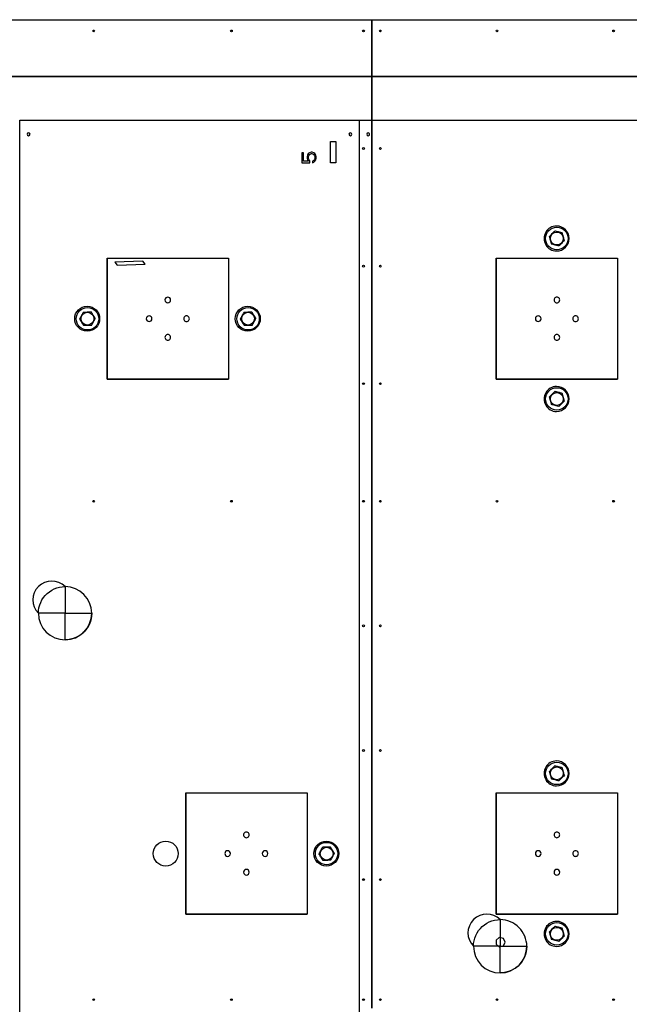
# Model space of a CAD drawing. Header units: millimetres. Extents: x 5 to 589, y 5 to 415.
# Tile 38 of 104: x 127 to 158, y 239 to 289. Entities that reach past the tile are written whole.
import ezdxf

# ---------------------------------------------------------------- set-up
doc = ezdxf.new("R2010")
doc.units = ezdxf.units.MM
doc.layers.add('COTES', color=1, linetype='Continuous')
doc.layers.add('TRAIT-FORT', color=4, linetype='Continuous', lineweight=25)
doc.styles.add('SLDTEXTSTYLE0', font='TXT', dxfattribs={"width": 0.75})
doc.dimstyles.new('SLDDIMSTYLE1', dxfattribs={"dimtxt": 3, "dimasz": 2, "dimexe": 0, "dimexo": 0.0625, "dimgap": 0.75, "dimtad": 1, "dimdec": 0, "dimlfac": 35, "dimrnd": 1e-09, "dimzin": 12, "dimdsep": 46, "dimtxsty": 'SLDTEXTSTYLE0', "dimsah": 1, "dimcen": 0.09, "dimadec": 0, "dimazin": 3, "dimtfac": 1, "dimtdec": 0, "dimtofl": 0, "dimtmove": 0, "dimatfit": 3, "dimfxl": 1, "dimfrac": 2, "dimtolj": 1, "dimtzin": 12, "dimarcsym": 0})

# ---------------------------------------------------------------- blocks, each defined once
blk = doc.blocks.new('_D_4')
at = {"layer": 'COTES', "color": 1, "transparency": 16777216}
for p, q in [((75.121, 284.485), (75.121, 316.792)), ((262.962, 287.065), (262.962, 316.792)), ((75.121, 315.792), (262.962, 315.792))]:
    blk.add_line(p, q, dxfattribs=at)
for points in [[(75.121, 315.792), (77.121, 315.292), (77.121, 316.292)], [(262.962, 315.792), (260.962, 316.292), (260.962, 315.292)]]:
    blk.add_solid(points, dxfattribs=at)
at = {"layer": 'COTES', "color": 1, "transparency": 16777216, "char_height": 3, "attachment_point": 1, "style": 'SLDTEXTSTYLE0'}
for s, insert in [('6574', (161.083, 319.659)), ('ITRI', (171.075, 319.659))]:
    blk.add_mtext(s, dxfattribs=dict(at, insert=insert))

msp = doc.modelspace()

# ---------------------------------------------------------------- linework, layer by layer
at = {"color": 7, "linetype": 'Continuous'}
for p, q in [((75.12017, 286.06534), (242.44747, 286.06534)), ((242.44747, 286.06534), (75.12017, 286.06534)), ((127.25699, 274.53535), (127.25699, 283.84668)), ((127.25699, 283.84668), (144.49214, 283.84668)), ((144.49214, 283.84668), (144.49214, 274.52665)), ((144.51753, 274.52665), (144.51753, 283.84668)), ((144.51753, 283.84668), (161.11335, 283.84668)), ((143.04076, 281.66961), (143.04076, 282.75815)), ((143.04076, 282.75815), (143.31289, 282.75815)), ((143.31289, 282.75815), (143.31289, 281.66961)), ((141.66657, 282.18364), (141.58938, 282.18364)), ((141.58938, 282.18364), (141.58938, 281.66961)), ((141.66657, 281.7452), (141.66657, 282.18364)), ((141.8673, 282.06269), (141.85185, 281.9871)), ((141.91361, 282.13829), (141.8673, 282.06269)), ((141.97537, 282.18364), (141.91361, 282.13829)), ((141.92906, 281.9871), (141.94449, 282.04757)), ((141.94449, 282.04757), (141.97537, 282.09293)), ((142.05258, 282.21388), (141.97537, 282.18364)), ((141.97537, 282.09293), (142.0217, 282.12317)), ((142.0217, 282.12317), (142.06801, 282.13829)), ((142.11434, 282.21388), (142.05258, 282.21388)), ((142.06801, 282.13829), (142.09891, 282.13829)), ((142.09891, 282.13829), (142.14522, 282.12317)), ((142.19155, 282.18364), (142.11434, 282.21388)), ((142.14522, 282.12317), (142.19155, 282.09293)), ((142.25331, 282.13829), (142.19155, 282.18364)), ((142.19155, 282.09293), (142.22243, 282.04757)), ((142.22243, 282.04757), (142.23786, 281.9871)), ((142.29962, 282.06269), (142.25331, 282.13829)), ((142.31507, 281.9871), (142.29962, 282.06269)), ((141.58938, 281.66961), (141.99082, 281.66961)), ((141.91361, 281.7452), (141.66657, 281.7452)), ((141.85185, 281.9871), (141.85185, 281.89639)), ((141.85185, 281.89639), (141.8673, 281.8208)), ((141.8673, 281.8208), (141.91361, 281.7452)), ((141.92906, 281.89639), (141.92906, 281.9871)), ((141.94449, 281.83592), (141.92906, 281.89639)), ((141.99082, 281.77544), (141.94449, 281.83592)), ((141.99082, 281.66961), (141.99082, 281.77544)), ((142.19155, 281.79056), (142.12979, 281.76032)), ((142.12979, 281.76032), (142.12979, 281.66961)), ((142.12979, 281.66961), (142.19155, 281.69985)), ((142.22243, 281.83592), (142.19155, 281.79056)), ((142.19155, 281.69985), (142.25331, 281.7452)), ((142.23786, 281.89639), (142.22243, 281.83592)), ((142.23786, 281.9871), (142.23786, 281.89639)), ((142.25331, 281.7452), (142.29962, 281.8208)), ((142.29962, 281.8208), (142.31507, 281.89639)), ((142.31507, 281.89639), (142.31507, 281.9871)), ((143.31289, 281.66961), (143.04076, 281.66961)), ((131.68834, 276.82364), (137.85671, 276.82368)), ((131.68838, 270.65527), (131.68834, 276.82364)), ((133.50955, 276.6634), (132.08696, 276.62229)), ((132.08696, 276.62229), (132.19374, 276.4698)), ((133.61632, 276.51092), (133.50955, 276.6634)), ((137.85671, 276.82368), (137.85675, 270.65531)), ((151.46341, 276.82375), (157.63177, 276.82377)), ((151.46345, 270.65538), (151.46341, 276.82375)), ((157.63177, 276.82377), (157.63181, 270.65541)), ((132.19374, 276.4698), (133.61632, 276.51092)), ((127.25699, 274.4265), (127.25699, 274.53535)), ((144.49214, 274.52665), (144.49214, 274.43485)), ((144.51753, 274.43485), (144.51753, 274.52665)), ((127.25699, 255.80311), (127.25699, 274.4265)), ((144.49214, 274.43485), (144.49214, 255.7944)), ((144.51753, 255.7944), (144.51753, 274.43485)), ((137.85675, 270.65531), (131.68838, 270.65527)), ((157.63181, 270.65541), (151.46345, 270.65538)), ((128.87063, 259.92717), (128.99699, 259.99151)), ((128.99699, 259.99151), (129.12938, 260.0423)), ((129.12938, 260.0423), (129.26634, 260.07897)), ((129.26634, 260.07897), (129.4064, 260.10112)), ((129.4064, 260.10112), (129.54799, 260.10851)), ((129.54799, 260.10851), (129.5477, 258.75389)), ((129.54799, 260.10851), (129.5477, 258.75389)), ((128.3747, 259.43146), (128.45196, 259.55036)), ((128.45196, 259.55036), (128.54122, 259.66053)), ((128.54122, 259.66053), (128.64149, 259.76077)), ((128.64149, 259.76077), (128.75171, 259.84997)), ((128.75171, 259.84997), (128.87063, 259.92717)), ((128.20052, 258.89577), (128.22274, 259.03582)), ((128.22274, 259.03582), (128.25946, 259.17277)), ((128.25946, 259.17277), (128.3103, 259.30513)), ((128.3103, 259.30513), (128.3747, 259.43146)), ((128.19307, 258.75418), (128.20052, 258.89577)), ((129.5477, 258.75389), (128.19307, 258.75418)), ((129.5477, 258.75389), (128.19307, 258.75418)), ((129.55042, 257.39927), (129.5477, 258.75389)), ((129.5477, 258.75389), (130.90232, 258.75359)), ((129.55042, 257.39927), (129.5477, 258.75389)), ((129.5477, 258.75389), (130.90232, 258.75359)), ((130.89489, 258.61219), (130.87274, 258.47235)), ((130.90232, 258.75359), (130.89489, 258.61219)), ((130.72119, 258.07719), (130.64415, 257.9584)), ((130.78541, 258.20338), (130.72119, 258.07719)), ((130.83611, 258.33558), (130.78541, 258.20338)), ((130.87274, 258.47235), (130.83611, 258.33558)), ((130.10042, 257.51716), (129.96832, 257.46622)), ((130.2265, 257.58161), (130.10042, 257.51716)), ((130.34515, 257.65887), (130.2265, 257.58161)), ((130.45509, 257.74809), (130.34515, 257.65887)), ((130.55512, 257.8483), (130.45509, 257.74809)), ((130.64415, 257.9584), (130.55512, 257.8483)), ((129.6918, 257.40695), (129.55042, 257.39927)), ((129.83161, 257.42935), (129.6918, 257.40695)), ((129.96832, 257.46622), (129.83161, 257.42935)), ((127.25699, 255.69425), (127.25699, 255.80311)), ((127.25699, 237.07086), (127.25699, 255.69425)), ((144.49214, 255.7944), (144.49214, 255.70259)), ((144.49214, 255.70259), (144.49214, 237.06214)), ((144.51753, 255.70259), (144.51753, 255.7944)), ((144.51753, 237.06214), (144.51753, 255.70259)), ((135.67977, 249.61028), (141.84814, 249.6103)), ((135.6798, 243.44191), (135.67977, 249.61028)), ((141.84814, 249.6103), (141.84816, 243.44194)), ((151.46354, 249.61036), (157.63191, 249.61038)), ((151.46356, 243.44199), (151.46354, 249.61036)), ((157.63191, 249.61038), (157.63193, 243.44201)), ((141.84816, 243.44194), (135.6798, 243.44191)), ((150.86806, 242.90582), (150.987, 242.98302)), ((150.987, 242.98302), (151.11334, 243.04737)), ((151.11334, 243.04737), (151.24574, 243.09815)), ((151.24574, 243.09815), (151.38269, 243.13481)), ((151.38269, 243.13481), (151.52275, 243.15697)), ((157.63193, 243.44201), (151.46356, 243.44199)), ((151.52275, 243.15697), (151.66434, 243.16436)), ((151.66434, 243.16436), (151.66405, 241.80974)), ((151.66434, 243.16436), (151.66405, 241.80974)), ((150.42666, 242.36099), (150.49105, 242.4873)), ((150.49105, 242.4873), (150.56831, 242.6062)), ((150.56831, 242.6062), (150.65757, 242.71638)), ((150.65757, 242.71638), (150.75785, 242.81662)), ((150.75785, 242.81662), (150.86806, 242.90582)), ((150.31688, 241.95163), (150.33909, 242.09167)), ((150.33909, 242.09167), (150.37581, 242.22862)), ((150.37581, 242.22862), (150.42666, 242.36099)), ((151.62173, 242.2503), (151.45754, 242.11969)), ((151.45754, 242.11969), (151.45754, 241.90913)), ((151.82624, 242.20346), (151.62173, 242.2503)), ((151.91722, 242.01441), (151.82624, 242.20346)), ((151.82624, 241.82537), (151.91722, 242.01441)), ((150.30942, 241.81004), (150.31688, 241.95163)), ((151.66405, 241.80974), (150.30942, 241.81004)), ((151.66405, 241.80974), (150.30942, 241.81004)), ((151.45754, 241.90913), (151.62173, 241.77853)), ((151.62173, 241.77853), (151.82624, 241.82537)), ((151.66677, 240.45512), (151.66405, 241.80974)), ((151.66405, 241.80974), (153.01867, 241.80945)), ((151.66677, 240.45512), (151.66405, 241.80974)), ((151.66405, 241.80974), (153.01867, 241.80945)), ((152.98909, 241.52821), (152.95246, 241.39143)), ((153.01125, 241.66805), (152.98909, 241.52821)), ((153.01867, 241.80945), (153.01125, 241.66805)), ((152.7605, 241.01425), (152.67147, 240.90414)), ((152.83754, 241.13304), (152.7605, 241.01425)), ((152.90177, 241.25923), (152.83754, 241.13304)), ((152.95246, 241.39143), (152.90177, 241.25923)), ((151.80815, 240.46281), (151.66677, 240.45512)), ((151.94796, 240.4852), (151.80815, 240.46281)), ((152.08467, 240.52207), (151.94796, 240.4852)), ((152.21677, 240.57301), (152.08467, 240.52207)), ((152.34285, 240.63746), (152.21677, 240.57301)), ((152.46151, 240.71472), (152.34285, 240.63746)), ((152.57144, 240.80393), (152.46151, 240.71472)), ((152.67147, 240.90414), (152.57144, 240.80393))]:
    msp.add_line(p, q, dxfattribs=at)
for centre in [(130.67353, 273.73637), (138.83755, 273.73637), (134.66483, 246.52297), (142.82885, 246.52297)]:
    msp.add_circle(centre, 0.63497, dxfattribs=at)
for centre, radius, start, end in [((127.69786, 283.12099), 0.07294, 90.009401, 269.999413), ((127.69784, 283.12099), 0.07294, 270.009467, 89.999346), ((144.05129, 283.12099), 0.07294, 90.009401, 269.999413), ((144.05128, 283.12099), 0.07294, 270.001295, 90.007518), ((144.9584, 283.12099), 0.07294, 90.0094, 269.999413), ((144.9584, 283.12099), 0.07294, 270.001295, 90.007518), ((154.53134, 277.81837), 0.63497, 89.999613, 269.99963), ((154.53133, 277.81837), 0.63497, 270.00037, 89.998872), ((134.77255, 274.69013), 0.14404, 89.999207, 269.99634), ((134.77254, 274.69013), 0.14404, 269.999174, 89.996373), ((154.54761, 274.69024), 0.14404, 359.999146, 180.001627), ((154.54761, 274.69023), 0.14404, 179.99918, 0.001593), ((133.82191, 273.73947), 0.14404, 90.00007, 269.995468), ((133.8219, 273.73947), 0.14404, 269.999165, 89.996373), ((135.72319, 273.73948), 0.14404, 89.999174, 270.000835), ((135.7232, 273.73948), 0.14404, 269.99918, 90.000829), ((153.59695, 273.73957), 0.14406, 359.998437, 179.99711), ((153.59695, 273.73957), 0.14406, 179.999201, 359.996346), ((155.49826, 273.73958), 0.14404, 359.999165, 180.000799), ((155.49826, 273.73957), 0.14404, 179.999165, 0.000799), ((134.77255, 272.78883), 0.14404, 89.997467, 270.002496), ((134.77255, 272.78883), 0.14404, 269.999171, 90.000793), ((154.54762, 272.78892), 0.14404, 359.999165, 180.004166), ((154.54762, 272.78891), 0.14404, 180.000834, 0.002496), ((154.53134, 269.65436), 0.63497, 89.999613, 269.99963), ((154.53133, 269.65436), 0.63497, 270.00037, 89.998872), ((128.87054, 259.43136), 0.95785, 44.987214, 224.987214), ((129.54769, 258.75388), 1.35463, 359.987546, 89.987476), ((129.5492, 258.7554), 1.35613, 180.051765, 270.051366), ((129.5477, 258.75389), 1.35462, 270.115008, 359.987243), ((154.53134, 250.60498), 0.63497, 89.999613, 269.99963), ((154.53133, 250.60498), 0.63497, 270.00037, 89.998872), ((138.76397, 247.47677), 0.14404, 89.999201, 270.000799), ((138.76397, 247.47677), 0.14404, 269.999201, 90.000799), ((154.54773, 247.47683), 0.14404, 359.999174, 180.00159), ((154.54773, 247.47683), 0.14404, 179.999207, 0.001557), ((137.81331, 246.52611), 0.14404, 89.999165, 269.997137), ((137.8133, 246.52611), 0.14404, 269.999165, 89.997137), ((139.71463, 246.52611), 0.14406, 90.003624, 270.00082), ((139.71463, 246.52611), 0.14406, 270.00359, 90.000854), ((153.59709, 246.52618), 0.14406, 0.00289, 180.001563), ((153.59709, 246.52618), 0.14406, 180.003654, 0.000799), ((155.49839, 246.52619), 0.14404, 359.999165, 180.000826), ((155.49839, 246.52618), 0.14404, 179.999165, 0.000826), ((138.76399, 245.57544), 0.14407, 90.002863, 270.001599), ((138.76398, 245.57544), 0.14407, 270.003627, 90.000835), ((154.54774, 245.57553), 0.14406, 0.003654, 180.000799), ((154.54774, 245.57554), 0.14406, 180.003654, 0.000799), ((150.98688, 242.4872), 0.95786, 44.987233, 224.987233), ((151.66406, 241.80974), 1.35462, 359.987629, 89.987943), ((154.53134, 242.44097), 0.63497, 89.999613, 269.99963), ((154.53133, 242.44097), 0.63497, 270.00037, 89.998872), ((151.66556, 241.81125), 1.35614, 180.051326, 270.051246), ((151.66404, 241.80975), 1.35463, 270.115482, 359.987324)]:
    msp.add_arc(centre, radius, start, end, dxfattribs=at)
at = {"layer": 'TRAIT-FORT', "color": 4, "linetype": 'Continuous', "lineweight": 25}
for p, q in [((109.14677, 288.95104), (145.14648, 288.95104)), ((145.14648, 288.95104), (145.14648, 238.66533)), ((145.14677, 238.66533), (145.14677, 288.95104)), ((145.14677, 288.95104), (180.14648, 288.95104)), ((131.68834, 276.82364), (137.85675, 276.82364)), ((131.68834, 276.82364), (131.68834, 270.65531)), ((137.85675, 276.82364), (137.85675, 270.65531)), ((151.46341, 276.82375), (157.63181, 276.82375)), ((151.46341, 276.82375), (151.46341, 270.65541)), ((157.63181, 276.82375), (157.63181, 270.65541)), ((131.68834, 270.65531), (137.85675, 270.65531)), ((151.46341, 270.65541), (157.63181, 270.65541)), ((135.67977, 249.61028), (141.84816, 249.61028)), ((135.67977, 249.61028), (135.67977, 243.44194)), ((141.84816, 249.61028), (141.84816, 243.44194)), ((151.46354, 249.61036), (157.63193, 249.61036)), ((151.46354, 249.61036), (151.46354, 243.44201)), ((157.63193, 249.61036), (157.63193, 243.44201)), ((135.67977, 243.44194), (141.84816, 243.44194)), ((151.46354, 243.44201), (157.63193, 243.44201))]:
    msp.add_line(p, q, dxfattribs=at)
for centre, radius in [((131.00362, 288.37962), 0.04571), ((138.00362, 288.37962), 0.04571), ((144.71791, 288.37962), 0.04571), ((145.57505, 288.37962), 0.04571), ((151.50362, 288.37962), 0.04571), ((157.4322, 288.37962), 0.04571), ((144.71791, 282.39701), 0.04571), ((145.57505, 282.39701), 0.04571), ((154.54562, 277.81837), 0.57143), ((154.54562, 277.81837), 0.32571), ((144.71791, 276.41441), 0.04571), ((145.57505, 276.41441), 0.04571), ((130.68782, 273.73709), 0.57143), ((130.68782, 273.73709), 0.32571), ((138.85183, 273.73709), 0.57143), ((138.85183, 273.73709), 0.32571), ((144.71791, 270.4318), 0.04571), ((145.57505, 270.4318), 0.04571), ((154.54562, 269.65436), 0.57143), ((154.54562, 269.65436), 0.32571), ((131.00362, 264.4492), 0.04571), ((138.00362, 264.4492), 0.04571), ((144.71791, 264.4492), 0.04571), ((145.57505, 264.4492), 0.04571), ((151.50362, 264.4492), 0.04571), ((157.4322, 264.4492), 0.04571), ((144.71791, 258.11037), 0.04571), ((145.57505, 258.11037), 0.04571), ((144.71791, 251.77155), 0.04571), ((145.57505, 251.77155), 0.04571), ((154.54562, 250.60498), 0.57143), ((154.54562, 250.60498), 0.32571), ((142.84313, 246.52297), 0.57143), ((142.84313, 246.52297), 0.32571), ((144.71791, 245.20012), 0.04571), ((145.57505, 245.20012), 0.04571), ((154.54562, 242.44097), 0.57143), ((154.54562, 242.44097), 0.32571), ((131.00362, 239.0939), 0.04571), ((138.00362, 239.0939), 0.04571), ((144.71791, 239.0939), 0.04571), ((145.57505, 239.0939), 0.04571), ((151.50362, 239.0939), 0.04571), ((157.4322, 239.0939), 0.04571)]:
    msp.add_circle(centre, radius, dxfattribs=at)
for points, knots in [([(154.16204, 277.91636), (154.18605, 277.94094), (154.2346, 277.99063), (154.30652, 278.06426), (154.37527, 278.13464), (154.41742, 278.17778), (154.43869, 278.19956)], [0, 0, 0, 0, 0.264607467, 0.534953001, 0.765345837, 1, 1, 1, 1]), ([(154.82227, 278.10157), (154.79816, 278.10773), (154.7497, 278.12011), (154.66743, 278.14113), (154.57557, 278.16459), (154.49681, 278.18471), (154.45156, 278.19627), (154.43869, 278.19956)], [0, 0, 0, 0, 0.19218444, 0.38622895, 0.63824284, 0.89706663, 1, 1, 1, 1]), ([(154.92921, 277.72039), (154.92459, 277.73683), (154.91536, 277.76976), (154.90115, 277.82041), (154.88664, 277.87211), (154.87268, 277.92187), (154.85945, 277.96904), (154.84698, 278.01348), (154.83456, 278.05777), (154.82637, 278.08696), (154.82227, 278.10157)], [0, 0, 0, 0, 0.13202976, 0.26457402, 0.39927843, 0.53500867, 0.64989194, 0.76540603, 0.88250798, 1, 1, 1, 1]), ([(154.16204, 277.91636), (154.16665, 277.89992), (154.17589, 277.86699), (154.1901, 277.81634), (154.2046, 277.76464), (154.21856, 277.71488), (154.2318, 277.6677), (154.24426, 277.62327), (154.25669, 277.57898), (154.26488, 277.54979), (154.26898, 277.53517)], [0, 0, 0, 0, 0.132029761, 0.264574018, 0.399278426, 0.535008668, 0.649891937, 0.765406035, 0.88250798, 1, 1, 1, 1]), ([(154.65256, 277.43719), (154.62845, 277.44335), (154.57999, 277.45573), (154.49772, 277.47674), (154.40587, 277.50021), (154.3271, 277.52033), (154.28185, 277.53189), (154.26898, 277.53517)], [0, 0, 0, 0, 0.19218444, 0.38622895, 0.63824284, 0.89706663, 1, 1, 1, 1]), ([(154.92921, 277.72039), (154.90519, 277.69581), (154.85665, 277.64612), (154.78473, 277.57249), (154.71598, 277.50211), (154.67383, 277.45896), (154.65256, 277.43719)], [0, 0, 0, 0, 0.26460747, 0.534953, 0.76534584, 1, 1, 1, 1]), ([(130.47938, 274.07368), (130.47131, 274.05864), (130.45513, 274.02851), (130.43025, 273.98216), (130.40485, 273.93485), (130.3804, 273.88932), (130.35722, 273.84615), (130.33539, 273.80549), (130.31363, 273.76496), (130.29929, 273.73825), (130.29211, 273.72488)], [0, 0, 0, 0, 0.13202976, 0.26457402, 0.39927843, 0.53500867, 0.64989194, 0.76540603, 0.88250798, 1, 1, 1, 1]), ([(130.47938, 274.07368), (130.51373, 274.07474), (130.58316, 274.07688), (130.68604, 274.08006), (130.78438, 274.08309), (130.84467, 274.08495), (130.87509, 274.08589)], [0, 0, 0, 0, 0.264607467, 0.534953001, 0.765345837, 1, 1, 1, 1]), ([(131.08352, 273.74931), (131.077, 273.75984), (131.06394, 273.78093), (131.04402, 273.8131), (131.02383, 273.8457), (131.00141, 273.88191), (130.97676, 273.92172), (130.94988, 273.96513), (130.92292, 274.00867), (130.89791, 274.04905), (130.88209, 274.0746), (130.87509, 274.08589)], [0, 0, 0, 0, 0.09597591, 0.19213026, 0.28898369, 0.38615496, 0.51175797, 0.63826211, 0.76733117, 0.89712084, 1, 1, 1, 1]), ([(138.6434, 274.07368), (138.63533, 274.05864), (138.61915, 274.02851), (138.59426, 273.98216), (138.56886, 273.93485), (138.54442, 273.88932), (138.52124, 273.84615), (138.49941, 273.80549), (138.47765, 273.76496), (138.46331, 273.73825), (138.45612, 273.72488)], [0, 0, 0, 0, 0.13202976, 0.26457402, 0.39927843, 0.53500867, 0.64989194, 0.76540603, 0.88250798, 1, 1, 1, 1]), ([(138.6434, 274.07368), (138.67775, 274.07474), (138.74718, 274.07688), (138.85006, 274.08006), (138.9484, 274.08309), (139.00869, 274.08495), (139.03911, 274.08589)], [0, 0, 0, 0, 0.264607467, 0.534953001, 0.765345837, 1, 1, 1, 1]), ([(139.24754, 273.74931), (139.24102, 273.75984), (139.22796, 273.78093), (139.20804, 273.8131), (139.18785, 273.8457), (139.16542, 273.88191), (139.14077, 273.92172), (139.11389, 273.96513), (139.08693, 274.00867), (139.06193, 274.04905), (139.04611, 274.0746), (139.03911, 274.08589)], [0, 0, 0, 0, 0.09597591, 0.19213026, 0.28898369, 0.38615496, 0.51175797, 0.63826211, 0.76733117, 0.89712084, 1, 1, 1, 1]), ([(130.50054, 273.38829), (130.49401, 273.39883), (130.48095, 273.41992), (130.46104, 273.45208), (130.44085, 273.48469), (130.41842, 273.5209), (130.39377, 273.56071), (130.36689, 273.60412), (130.33993, 273.64765), (130.31492, 273.68803), (130.2991, 273.71358), (130.29211, 273.72488)], [0, 0, 0, 0, 0.09597591, 0.19213026, 0.28898369, 0.38615496, 0.51175797, 0.63826211, 0.76733117, 0.89712084, 1, 1, 1, 1]), ([(130.89625, 273.4005), (130.90432, 273.41554), (130.9205, 273.44568), (130.94539, 273.49202), (130.97079, 273.53933), (130.99523, 273.58486), (131.01841, 273.62803), (131.04024, 273.66869), (131.062, 273.70922), (131.07634, 273.73593), (131.08352, 273.74931)], [0, 0, 0, 0, 0.13202976, 0.26457402, 0.39927843, 0.53500867, 0.64989194, 0.76540603, 0.88250798, 1, 1, 1, 1]), ([(138.66456, 273.38829), (138.65803, 273.39883), (138.64497, 273.41992), (138.62505, 273.45208), (138.60486, 273.48469), (138.58244, 273.5209), (138.55779, 273.56071), (138.53091, 273.60412), (138.50395, 273.64765), (138.47894, 273.68803), (138.46312, 273.71358), (138.45612, 273.72488)], [0, 0, 0, 0, 0.09597591, 0.19213026, 0.28898369, 0.38615496, 0.51175797, 0.63826211, 0.76733117, 0.89712084, 1, 1, 1, 1]), ([(139.06026, 273.4005), (139.06834, 273.41554), (139.08452, 273.44568), (139.1094, 273.49202), (139.1348, 273.53933), (139.15925, 273.58486), (139.18243, 273.62803), (139.20426, 273.66869), (139.22602, 273.70922), (139.24036, 273.73593), (139.24754, 273.74931)], [0, 0, 0, 0, 0.13202976, 0.26457402, 0.39927843, 0.53500867, 0.64989194, 0.76540603, 0.88250798, 1, 1, 1, 1]), ([(130.89625, 273.4005), (130.8619, 273.39944), (130.79247, 273.3973), (130.68959, 273.39413), (130.59125, 273.39109), (130.53096, 273.38923), (130.50054, 273.38829)], [0, 0, 0, 0, 0.26460747, 0.534953, 0.76534584, 1, 1, 1, 1]), ([(139.06026, 273.4005), (139.02592, 273.39944), (138.95648, 273.3973), (138.85361, 273.39413), (138.75527, 273.39109), (138.69498, 273.38923), (138.66456, 273.38829)], [0, 0, 0, 0, 0.26460747, 0.534953, 0.76534584, 1, 1, 1, 1]), ([(154.16204, 269.75234), (154.18605, 269.77692), (154.2346, 269.82661), (154.30652, 269.90024), (154.37527, 269.97062), (154.41742, 270.01377), (154.43869, 270.03554)], [0, 0, 0, 0, 0.264607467, 0.534953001, 0.765345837, 1, 1, 1, 1]), ([(154.82227, 269.93756), (154.79816, 269.94372), (154.7497, 269.9561), (154.66743, 269.97711), (154.57557, 270.00057), (154.49681, 270.02069), (154.45156, 270.03225), (154.43869, 270.03554)], [0, 0, 0, 0, 0.19218444, 0.38622895, 0.63824284, 0.89706663, 1, 1, 1, 1]), ([(154.16204, 269.75234), (154.16665, 269.7359), (154.17589, 269.70297), (154.1901, 269.65232), (154.2046, 269.60062), (154.21856, 269.55086), (154.2318, 269.50369), (154.24426, 269.45926), (154.25669, 269.41496), (154.26488, 269.38577), (154.26898, 269.37116)], [0, 0, 0, 0, 0.132029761, 0.264574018, 0.399278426, 0.535008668, 0.649891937, 0.765406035, 0.88250798, 1, 1, 1, 1]), ([(154.92921, 269.55638), (154.90519, 269.5318), (154.85665, 269.4821), (154.78473, 269.40848), (154.71598, 269.3381), (154.67383, 269.29495), (154.65256, 269.27318)], [0, 0, 0, 0, 0.26460747, 0.534953, 0.76534584, 1, 1, 1, 1]), ([(154.92921, 269.55638), (154.92459, 269.57281), (154.91536, 269.60574), (154.90115, 269.65639), (154.88664, 269.70809), (154.87268, 269.75785), (154.85945, 269.80503), (154.84698, 269.84946), (154.83456, 269.89376), (154.82637, 269.92294), (154.82227, 269.93756)], [0, 0, 0, 0, 0.13202976, 0.26457402, 0.39927843, 0.53500867, 0.64989194, 0.76540603, 0.88250798, 1, 1, 1, 1]), ([(154.65256, 269.27318), (154.62845, 269.27934), (154.57999, 269.29171), (154.49772, 269.31273), (154.40587, 269.33619), (154.3271, 269.35631), (154.28185, 269.36787), (154.26898, 269.37116)], [0, 0, 0, 0, 0.19218444, 0.38622895, 0.63824284, 0.89706663, 1, 1, 1, 1]), ([(154.16204, 250.70296), (154.18605, 250.72754), (154.2346, 250.77724), (154.30652, 250.85086), (154.37527, 250.92125), (154.41742, 250.96439), (154.43869, 250.98616)], [0, 0, 0, 0, 0.264607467, 0.534953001, 0.765345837, 1, 1, 1, 1]), ([(154.82227, 250.88818), (154.79816, 250.89434), (154.7497, 250.90672), (154.66743, 250.92773), (154.57557, 250.9512), (154.49681, 250.97132), (154.45156, 250.98288), (154.43869, 250.98616)], [0, 0, 0, 0, 0.19218444, 0.38622895, 0.63824284, 0.89706663, 1, 1, 1, 1]), ([(154.16204, 250.70296), (154.16665, 250.68653), (154.17589, 250.6536), (154.1901, 250.60295), (154.2046, 250.55125), (154.21856, 250.50149), (154.2318, 250.45431), (154.24426, 250.40988), (154.25669, 250.36559), (154.26488, 250.3364), (154.26898, 250.32178)], [0, 0, 0, 0, 0.13202976, 0.26457402, 0.39927843, 0.53500867, 0.64989194, 0.76540603, 0.88250798, 1, 1, 1, 1]), ([(154.92921, 250.507), (154.90519, 250.48242), (154.85665, 250.43273), (154.78473, 250.3591), (154.71598, 250.28872), (154.67383, 250.24557), (154.65256, 250.2238)], [0, 0, 0, 0, 0.26460747, 0.534953, 0.76534584, 1, 1, 1, 1]), ([(154.92921, 250.507), (154.92459, 250.52344), (154.91536, 250.55637), (154.90115, 250.60702), (154.88664, 250.65872), (154.87268, 250.70848), (154.85945, 250.75565), (154.84698, 250.80009), (154.83456, 250.84438), (154.82637, 250.87357), (154.82227, 250.88818)], [0, 0, 0, 0, 0.13202976, 0.26457402, 0.39927843, 0.53500867, 0.64989194, 0.76540603, 0.88250798, 1, 1, 1, 1]), ([(154.65256, 250.2238), (154.62845, 250.22996), (154.57999, 250.24234), (154.49772, 250.26335), (154.40587, 250.28682), (154.3271, 250.30694), (154.28185, 250.31849), (154.26898, 250.32178)], [0, 0, 0, 0, 0.19218444, 0.38622895, 0.63824284, 0.89706663, 1, 1, 1, 1]), ([(142.6347, 246.85956), (142.62663, 246.84452), (142.61045, 246.81439), (142.58556, 246.76804), (142.56016, 246.72074), (142.53571, 246.6752), (142.51254, 246.63203), (142.49071, 246.59138), (142.46894, 246.55084), (142.4546, 246.52414), (142.44742, 246.51076)], [0, 0, 0, 0, 0.13202976, 0.26457402, 0.39927843, 0.53500867, 0.64989194, 0.76540603, 0.88250798, 1, 1, 1, 1]), ([(142.65585, 246.17417), (142.64933, 246.18471), (142.63627, 246.2058), (142.61635, 246.23797), (142.59616, 246.27057), (142.57373, 246.30678), (142.54909, 246.34659), (142.5222, 246.39), (142.49524, 246.43354), (142.47024, 246.47392), (142.45442, 246.49946), (142.44742, 246.51076)], [0, 0, 0, 0, 0.095975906, 0.192130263, 0.288983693, 0.386154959, 0.511757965, 0.638262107, 0.767331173, 0.897120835, 1, 1, 1, 1]), ([(142.6347, 246.85956), (142.66904, 246.86062), (142.73848, 246.86276), (142.84136, 246.86594), (142.9397, 246.86898), (142.99999, 246.87084), (143.03041, 246.87177)], [0, 0, 0, 0, 0.26460747, 0.534953, 0.76534584, 1, 1, 1, 1]), ([(143.23884, 246.53519), (143.23232, 246.54572), (143.21925, 246.56681), (143.19934, 246.59898), (143.17915, 246.63158), (143.15672, 246.6678), (143.13207, 246.7076), (143.10519, 246.75101), (143.07823, 246.79455), (143.05322, 246.83493), (143.0374, 246.86048), (143.03041, 246.87177)], [0, 0, 0, 0, 0.09597591, 0.19213026, 0.28898369, 0.38615496, 0.51175797, 0.63826211, 0.76733117, 0.89712084, 1, 1, 1, 1]), ([(143.05156, 246.18639), (143.05964, 246.20142), (143.07582, 246.23156), (143.1007, 246.2779), (143.1261, 246.32521), (143.15055, 246.37075), (143.17373, 246.41392), (143.19556, 246.45457), (143.21732, 246.49511), (143.23166, 246.52181), (143.23884, 246.53519)], [0, 0, 0, 0, 0.132029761, 0.264574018, 0.399278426, 0.535008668, 0.649891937, 0.765406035, 0.88250798, 1, 1, 1, 1]), ([(143.05156, 246.18639), (143.01722, 246.18533), (142.94778, 246.18318), (142.84491, 246.18001), (142.74656, 246.17697), (142.68627, 246.17511), (142.65585, 246.17417)], [0, 0, 0, 0, 0.26460747, 0.534953, 0.76534584, 1, 1, 1, 1]), ([(154.16204, 242.53895), (154.18605, 242.56353), (154.2346, 242.61322), (154.30652, 242.68685), (154.37527, 242.75723), (154.41742, 242.80038), (154.43869, 242.82215)], [0, 0, 0, 0, 0.264607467, 0.534953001, 0.765345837, 1, 1, 1, 1]), ([(154.16204, 242.53895), (154.16665, 242.52251), (154.17589, 242.48958), (154.1901, 242.43893), (154.2046, 242.38723), (154.21856, 242.33747), (154.2318, 242.2903), (154.24426, 242.24586), (154.25669, 242.20157), (154.26488, 242.17238), (154.26898, 242.15777)], [0, 0, 0, 0, 0.13202976, 0.26457402, 0.39927843, 0.53500867, 0.64989194, 0.76540603, 0.88250798, 1, 1, 1, 1]), ([(154.82227, 242.72417), (154.79816, 242.73033), (154.7497, 242.7427), (154.66743, 242.76372), (154.57557, 242.78718), (154.49681, 242.8073), (154.45156, 242.81886), (154.43869, 242.82215)], [0, 0, 0, 0, 0.19218444, 0.38622895, 0.63824284, 0.89706663, 1, 1, 1, 1]), ([(154.92921, 242.34298), (154.92459, 242.35942), (154.91536, 242.39235), (154.90115, 242.443), (154.88664, 242.4947), (154.87268, 242.54446), (154.85945, 242.59164), (154.84698, 242.63607), (154.83456, 242.68036), (154.82637, 242.70955), (154.82227, 242.72417)], [0, 0, 0, 0, 0.13202976, 0.26457402, 0.39927843, 0.53500867, 0.64989194, 0.76540603, 0.88250798, 1, 1, 1, 1]), ([(154.65256, 242.05978), (154.62845, 242.06594), (154.57999, 242.07832), (154.49772, 242.09934), (154.40587, 242.1228), (154.3271, 242.14292), (154.28185, 242.15448), (154.26898, 242.15777)], [0, 0, 0, 0, 0.19218444, 0.38622895, 0.63824284, 0.89706663, 1, 1, 1, 1]), ([(154.92921, 242.34298), (154.90519, 242.3184), (154.85665, 242.26871), (154.78473, 242.19508), (154.71598, 242.1247), (154.67383, 242.08156), (154.65256, 242.05978)], [0, 0, 0, 0, 0.26460747, 0.534953, 0.76534584, 1, 1, 1, 1])]:
    msp.add_open_spline(points, degree=3, knots=knots, dxfattribs=at)

# ---------------------------------------------------------------- dimensions: what is measured, and where the dimension line sits
at = {"layer": 'COTES', "color": 1}
dim = msp.add_linear_dim(base=(262.96189, 315.79192), p1=(75.12127, 283.48499), p2=(262.96189, 286.06534), text='<> ITRI', dimstyle='SLDDIMSTYLE1', dxfattribs=at)
dim.commit()
dim.dimension.update_dxf_attribs({"geometry": '_D_4', "text_midpoint": (169.04158, 315.79192), "dimtype": 160})

doc.saveas('drawing.dxf')
